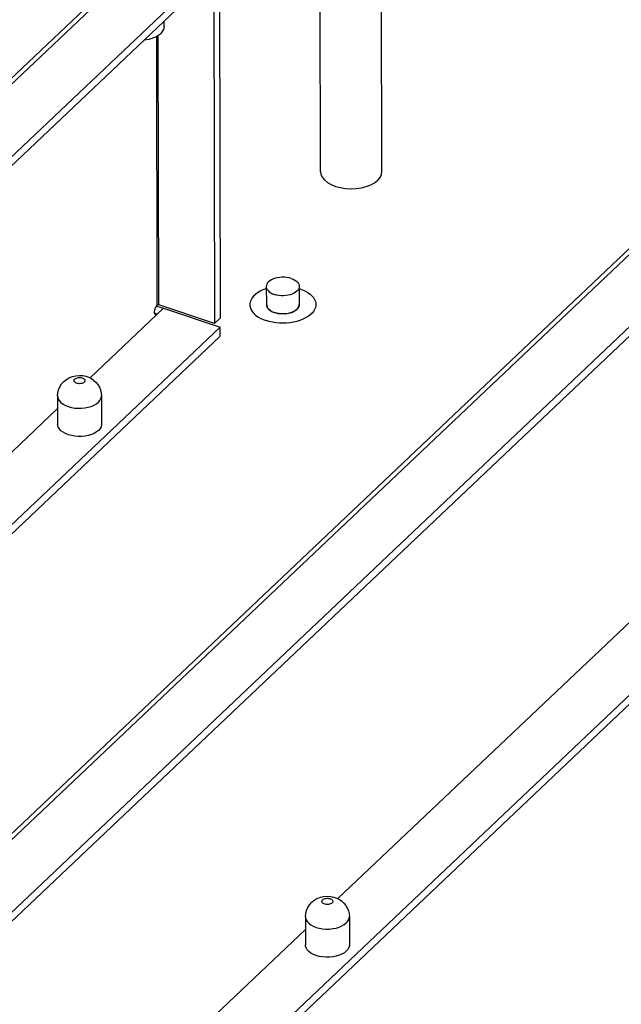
# Model space of a CAD drawing. Extents: x 0 to 1189, y 0 to 841.
# Tile 30 of 256: x 538 to 557, y 177 to 208. Entities that reach past the tile are written whole.
import ezdxf

# ---------------------------------------------------------------- set-up
doc = ezdxf.new("R2010")
doc.units = 0
doc.header["$LTSCALE"] = 65.395
doc.layers.get('0').update_dxf_attribs({"linetype": 'CONTINUOUS'})
doc.layers.add('02___PRT_ALL_AXES', color=7, linetype='CONTINUOUS')
doc.layers.add('20_ALL_FEATURES', color=7, linetype='CONTINUOUS')

msp = doc.modelspace()

# ---------------------------------------------------------------- linework, layer by layer
at = {"color": 7, "linetype": 'Continuous'}
for p, q in [((547.419, 203.616), (547.402, 211.69)), ((549.379, 203.62), (549.362, 211.694)), ((507.816, 178.197), (542.391, 210.965)), ((509.621, 177.596), (544.196, 210.364)), ((544.197, 209.785), (544.221, 198.947)), ((526.621, 171.94), (561.196, 204.708)), ((528.426, 171.339), (563.001, 204.108)), ((549.142, 203.259), (549.242, 203.337)), ((542.196, 199.331), (542.416, 199.258)), ((542.219, 199.072), (542.132, 199.1)), ((544.221, 198.947), (544.042, 198.777)), ((539.041, 196.464), (539.043, 195.567)), ((540.441, 196.467), (540.443, 195.57)), ((539.294, 195.266), (539.216, 195.308)), ((546.939, 179.87), (546.941, 178.973)), ((548.339, 179.873), (548.341, 178.976)), ((547.192, 178.672), (547.114, 178.715))]:
    msp.add_line(p, q, dxfattribs=at)
at = {"color": 3, "linetype": 'Continuous'}
for p, q in [((509.661, 177.343), (544.197, 210.075)), ((544.019, 209.616), (544.042, 198.777)), ((542.438, 208.239), (542.437, 208.407)), ((542.219, 199.361), (542.2, 207.926)), ((542.267, 199.368), (542.248, 207.958)), ((529.018, 171.611), (563.002, 203.818)), ((542.416, 199.258), (540.076, 197.04)), ((542.149, 199.24), (542.18, 199.31)), ((542.18, 199.31), (542.219, 199.361)), ((544.042, 198.777), (542.267, 199.368)), ((542.416, 199.258), (544.221, 198.657)), ((539.042, 196.06), (529.169, 186.703)), ((557.849, 189.806), (547.974, 180.447)), ((546.939, 179.466), (539.016, 171.957))]:
    msp.add_line(p, q, dxfattribs=at)
for points in [[(541.805, 207.808), (541.961, 207.831), (542.17, 207.905), (542.327, 208.012)], [(542.438, 208.239), (542.419, 208.141), (542.327, 208.012)], [(542.164, 199.05), (542.149, 199.06), (542.132, 199.101), (542.132, 199.166), (542.149, 199.24)], [(542.267, 199.368), (542.254, 199.37), (542.24, 199.37), (542.228, 199.367), (542.219, 199.361)], [(542.219, 199.072), (542.181, 199.049), (542.164, 199.05)]]:
    msp.add_lwpolyline(points, dxfattribs=at)
at = {"color": 7, "linetype": 'Continuous'}
for points in [[(547.419, 203.616), (547.432, 203.527), (547.474, 203.434), (547.545, 203.347), (547.641, 203.268), (547.76, 203.199), (547.899, 203.143), (548.053, 203.102)], [(549.242, 203.337), (549.316, 203.424), (549.362, 203.517), (549.379, 203.62)], [(548.053, 203.102), (548.217, 203.076), (548.387, 203.067), (548.557, 203.074), (548.723, 203.098)], [(548.723, 203.098), (548.879, 203.138), (549.02, 203.192), (549.142, 203.259)], [(539.241, 196.927), (539.322, 196.993), (539.417, 197.048), (539.521, 197.088), (539.628, 197.111), (539.737, 197.12), (539.844, 197.113), (539.945, 197.092), (540.037, 197.06), (540.122, 197.017), (540.201, 196.962), (540.271, 196.897), (540.328, 196.825), (540.375, 196.745), (540.411, 196.657), (540.433, 196.566), (540.441, 196.467)], [(539.589, 197.004), (539.611, 197.021), (539.639, 197.034), (539.671, 197.044), (539.705, 197.051), (539.742, 197.053), (539.778, 197.05), (539.813, 197.044), (539.844, 197.033), (539.871, 197.019), (539.892, 197.003), (539.907, 196.984), (539.914, 196.963), (539.915, 196.955)], [(539.041, 196.464), (539.049, 196.565), (539.073, 196.665), (539.114, 196.76), (539.17, 196.848), (539.241, 196.927)], [(539.565, 196.954), (539.566, 196.965), (539.574, 196.986), (539.589, 197.004)], [(539.89, 196.904), (539.868, 196.888), (539.841, 196.874), (539.809, 196.864), (539.774, 196.858), (539.737, 196.856), (539.701, 196.858), (539.666, 196.865), (539.635, 196.875), (539.608, 196.889), (539.587, 196.906), (539.573, 196.925), (539.565, 196.945), (539.565, 196.954)], [(539.915, 196.955), (539.913, 196.943), (539.905, 196.923), (539.89, 196.904)], [(539.041, 196.464), (539.044, 196.428), (539.062, 196.367), (539.098, 196.309), (539.149, 196.254), (539.215, 196.205), (539.293, 196.162), (539.383, 196.127), (539.482, 196.1), (539.587, 196.081), (539.695, 196.073), (539.805, 196.074), (539.913, 196.084), (540.017, 196.104), (540.115, 196.133), (540.203, 196.17), (540.279, 196.215), (540.342, 196.265)], [(540.342, 196.265), (540.391, 196.321), (540.424, 196.38), (540.439, 196.441), (540.441, 196.467)], [(539.064, 195.47), (539.046, 195.531), (539.043, 195.567)], [(539.216, 195.308), (539.15, 195.358), (539.099, 195.412), (539.064, 195.47)], [(540.443, 195.57), (540.441, 195.544), (540.426, 195.483), (540.393, 195.424), (540.344, 195.368)], [(540.117, 195.236), (540.02, 195.207), (539.915, 195.187), (539.806, 195.176), (539.696, 195.176), (539.587, 195.184), (539.482, 195.203), (539.384, 195.23), (539.294, 195.266)], [(540.344, 195.368), (540.281, 195.318), (540.205, 195.273), (540.117, 195.236)], [(547.139, 180.334), (547.22, 180.399), (547.315, 180.454), (547.419, 180.494), (547.525, 180.518), (547.635, 180.526), (547.742, 180.519), (547.842, 180.499), (547.935, 180.467), (548.02, 180.423), (548.099, 180.368), (548.168, 180.303), (548.226, 180.232), (548.273, 180.152), (548.309, 180.064), (548.33, 179.973), (548.339, 179.873)], [(547.463, 180.36), (547.464, 180.372), (547.472, 180.392), (547.487, 180.411)], [(547.487, 180.411), (547.509, 180.427), (547.536, 180.441), (547.568, 180.451), (547.603, 180.457), (547.64, 180.459), (547.676, 180.457), (547.711, 180.45), (547.742, 180.44), (547.769, 180.426), (547.79, 180.409), (547.805, 180.39), (547.812, 180.37), (547.813, 180.361)], [(546.939, 179.87), (546.947, 179.971), (546.971, 180.071), (547.012, 180.166), (547.068, 180.255), (547.139, 180.334)], [(547.788, 180.31), (547.766, 180.294), (547.739, 180.28), (547.707, 180.27), (547.672, 180.264), (547.635, 180.262), (547.599, 180.264), (547.564, 180.271), (547.533, 180.281), (547.506, 180.295), (547.485, 180.312), (547.47, 180.331), (547.463, 180.351), (547.463, 180.36)], [(547.813, 180.361), (547.811, 180.349), (547.803, 180.329), (547.788, 180.31)], [(546.939, 179.87), (546.942, 179.835), (546.96, 179.774), (546.996, 179.715), (547.047, 179.661), (547.113, 179.611), (547.191, 179.568), (547.281, 179.533), (547.38, 179.506), (547.484, 179.488), (547.593, 179.479), (547.703, 179.48), (547.811, 179.491), (547.915, 179.511), (548.012, 179.54), (548.1, 179.577), (548.177, 179.621), (548.24, 179.672)], [(548.24, 179.672), (548.289, 179.727), (548.321, 179.786), (548.337, 179.847), (548.339, 179.873)], [(546.962, 178.877), (546.943, 178.938), (546.941, 178.973)], [(547.114, 178.715), (547.048, 178.764), (546.997, 178.818), (546.962, 178.877)], [(548.341, 178.976), (548.339, 178.951), (548.324, 178.889), (548.291, 178.83), (548.242, 178.775)], [(548.014, 178.643), (547.918, 178.614), (547.813, 178.593), (547.704, 178.583), (547.594, 178.582), (547.485, 178.591), (547.38, 178.609), (547.281, 178.636), (547.192, 178.672)], [(548.242, 178.775), (548.179, 178.724), (548.102, 178.68), (548.014, 178.643)]]:
    msp.add_lwpolyline(points, dxfattribs=at)
at = {"layer": '02___PRT_ALL_AXES', "color": 7, "linetype": 'Continuous'}
for p, q in [((545.693, 199.952), (545.694, 199.374)), ((546.743, 199.955), (546.744, 199.376)), ((546.756, 199.883), (546.743, 199.887)), ((545.695, 199.374), (545.728, 199.27)), ((545.721, 199.281), (545.75, 199.242)), ((545.728, 199.27), (545.857, 199.16)), ((546.51, 199.129), (546.671, 199.225)), ((546.671, 199.225), (546.742, 199.35)), ((546.742, 199.35), (546.744, 199.375)), ((545.835, 199.173), (545.89, 199.144)), ((545.857, 199.16), (546.058, 199.093)), ((545.89, 199.144), (545.951, 199.121)), ((546.518, 199.133), (546.454, 199.111)), ((546.577, 199.159), (546.518, 199.133))]:
    msp.add_line(p, q, dxfattribs=at)
for points in [[(546.486, 200.208), (546.419, 200.227), (546.348, 200.24), (546.275, 200.247), (546.2, 200.249), (546.125, 200.244), (546.053, 200.233), (545.983, 200.217), (545.919, 200.196), (545.861, 200.169), (545.81, 200.138), (545.767, 200.104), (545.733, 200.066), (545.709, 200.026), (545.696, 199.985), (545.693, 199.952)], [(546.486, 200.208), (546.548, 200.184), (546.603, 200.155), (546.65, 200.122), (546.688, 200.086), (546.716, 200.047), (546.735, 200.007), (546.743, 199.965), (546.743, 199.955)], [(545.693, 199.884), (545.673, 199.878), (545.579, 199.842), (545.493, 199.8), (545.415, 199.753), (545.347, 199.702), (545.289, 199.647), (545.242, 199.589), (545.206, 199.528), (545.182, 199.466), (545.171, 199.402), (545.169, 199.372)], [(545.693, 199.952), (545.693, 199.942), (545.701, 199.901), (545.72, 199.86), (545.748, 199.821), (545.787, 199.785), (545.834, 199.752), (545.888, 199.723), (545.95, 199.699)], [(546.743, 199.955), (546.74, 199.923), (546.727, 199.881), (546.703, 199.841), (546.669, 199.803), (546.627, 199.769), (546.576, 199.738), (546.517, 199.711), (546.453, 199.69), (546.384, 199.674), (546.311, 199.663), (546.236, 199.659), (546.162, 199.66), (546.088, 199.667), (546.017, 199.681), (545.95, 199.699)], [(546.756, 199.883), (546.85, 199.848), (546.937, 199.807), (547.016, 199.761), (547.085, 199.71), (547.144, 199.656), (547.193, 199.598), (547.23, 199.537), (547.255, 199.475), (547.267, 199.411), (547.269, 199.377)], [(545.169, 199.372), (545.171, 199.338), (545.184, 199.274), (545.209, 199.212), (545.246, 199.152), (545.294, 199.094), (545.353, 199.039), (545.423, 198.989), (545.501, 198.943), (545.588, 198.902), (545.683, 198.866)], [(545.694, 199.374), (545.695, 199.364), (545.703, 199.322), (545.721, 199.281)], [(545.75, 199.242), (545.788, 199.206), (545.835, 199.173)], [(546.671, 199.225), (546.628, 199.19), (546.577, 199.159)], [(546.728, 199.302), (546.704, 199.262), (546.671, 199.225)], [(546.744, 199.376), (546.741, 199.344), (546.728, 199.302)], [(547.269, 199.377), (547.268, 199.348), (547.256, 199.284), (547.233, 199.221), (547.197, 199.161), (547.15, 199.102), (547.092, 199.047), (547.023, 198.996), (546.946, 198.949)], [(546.089, 199.089), (546.018, 199.102), (545.951, 199.121)], [(546.058, 199.093), (546.291, 199.082), (546.51, 199.129)], [(546.312, 199.084), (546.238, 199.08), (546.163, 199.081), (546.089, 199.089)], [(546.454, 199.111), (546.385, 199.095), (546.312, 199.084)], [(546.946, 198.949), (546.859, 198.908), (546.766, 198.871)], [(546.766, 198.871), (546.665, 198.841), (546.56, 198.817), (546.451, 198.799), (546.339, 198.788), (546.225, 198.784), (546.112, 198.787), (545.999, 198.797), (545.889, 198.814), (545.784, 198.837), (545.683, 198.866)]]:
    msp.add_lwpolyline(points, dxfattribs=at)
at = {"layer": '20_ALL_FEATURES', "color": 7, "linetype": 'Continuous'}
for p, q in [((507.758, 178.334), (542.151, 210.929)), ((526.562, 172.077), (560.956, 204.673)), ((544.222, 198.368), (544.221, 198.657)), ((544.222, 198.368), (506.923, 163.018)), ((557.851, 187.205), (539.19, 169.52))]:
    msp.add_line(p, q, dxfattribs=at)
at = {"layer": '20_ALL_FEATURES', "color": 3, "linetype": 'Continuous'}
for p, q in [((544.221, 198.657), (506.923, 163.308)), ((557.85, 187.495), (538.94, 169.573))]:
    msp.add_line(p, q, dxfattribs=at)

doc.saveas('drawing.dxf')
